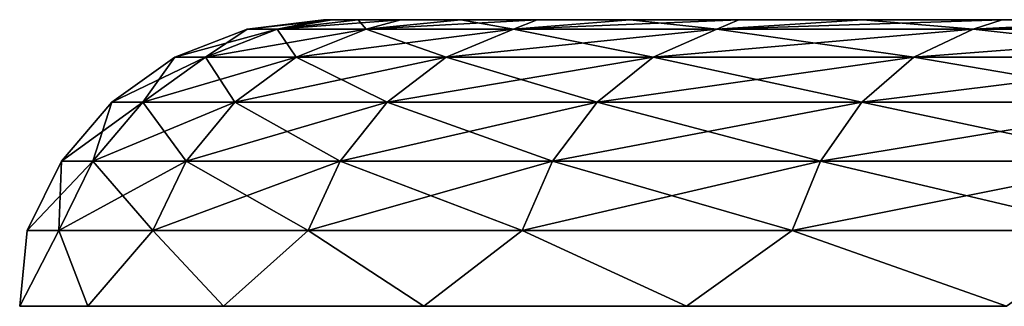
# Model space of a CAD drawing. Header units: millimetres. Extents: x -112 to 112, y -55 to 40.
# Tile 114 of 171: x -2.761 to -2.133, y 34.817 to 35. Entities that reach past the tile are written whole.
import ezdxf

# ---------------------------------------------------------------- set-up
doc = ezdxf.new("R2010")
doc.units = ezdxf.units.MM
doc.header["$LTSCALE"] = 52.148148
doc.layers.add('56', color=7, linetype='CONTINUOUS')
doc.layers.add('58', color=7, linetype='CONTINUOUS')

msp = doc.modelspace()

# ---------------------------------------------------------------- linework, layer by layer
at = {"layer": '56', "linetype": 'Continuous'}
for points in [[(-2.56673, 35, 21.75), (-2.56124, 35, 21.58212), (-2.61549, 34.99397, 21.75), (-2.56673, 35, 21.75)], [(-2.61549, 34.99397, 21.75), (-2.56124, 35, 21.58212), (-2.59642, 34.99397, 21.43474), (-2.61549, 34.99397, 21.75)], [(-2.59642, 34.99397, 22.06526), (-2.56673, 35, 21.75), (-2.61549, 34.99397, 21.75), (-2.59642, 34.99397, 22.06526)], [(-2.54477, 35, 21.41495), (-2.51741, 35, 21.24922), (-2.59642, 34.99397, 21.43474), (-2.54477, 35, 21.41495)], [(-2.59642, 34.99397, 21.43474), (-2.51741, 35, 21.24922), (-2.53949, 34.99397, 21.12407), (-2.59642, 34.99397, 21.43474)], [(-2.56124, 35, 21.58212), (-2.54477, 35, 21.41495), (-2.59642, 34.99397, 21.43474), (-2.56124, 35, 21.58212)], [(-2.56124, 35, 21.91789), (-2.56673, 35, 21.75), (-2.59642, 34.99397, 22.06526), (-2.56124, 35, 21.91789)], [(-2.54477, 35, 22.08505), (-2.56124, 35, 21.91789), (-2.59642, 34.99397, 22.06526), (-2.54477, 35, 22.08505)], [(-2.53949, 34.99397, 22.37593), (-2.54477, 35, 22.08505), (-2.59642, 34.99397, 22.06526), (-2.53949, 34.99397, 22.37593)], [(-2.51741, 35, 22.25078), (-2.54477, 35, 22.08505), (-2.53949, 34.99397, 22.37593), (-2.51741, 35, 22.25078)], [(-2.47926, 35, 22.41437), (-2.51741, 35, 22.25078), (-2.53949, 34.99397, 22.37593), (-2.47926, 35, 22.41437)], [(-2.44553, 34.99397, 22.67747), (-2.47926, 35, 22.41437), (-2.53949, 34.99397, 22.37593), (-2.44553, 34.99397, 22.67747)], [(-2.51741, 35, 21.24922), (-2.47926, 35, 21.08563), (-2.53949, 34.99397, 21.12407), (-2.51741, 35, 21.24922)], [(-2.47926, 35, 21.08563), (-2.4305, 35, 20.92489), (-2.53949, 34.99397, 21.12407), (-2.47926, 35, 21.08563)], [(-2.53949, 34.99397, 21.12407), (-2.4305, 35, 20.92489), (-2.44553, 34.99397, 20.82253), (-2.53949, 34.99397, 21.12407)], [(-2.4305, 35, 22.57511), (-2.47926, 35, 22.41437), (-2.44553, 34.99397, 22.67747), (-2.4305, 35, 22.57511)], [(-2.37132, 35, 22.73232), (-2.4305, 35, 22.57511), (-2.44553, 34.99397, 22.67747), (-2.37132, 35, 22.73232)], [(-2.3159, 34.99397, 22.96548), (-2.37132, 35, 22.73232), (-2.44553, 34.99397, 22.67747), (-2.3159, 34.99397, 22.96548)], [(-2.4305, 35, 20.92489), (-2.37132, 35, 20.76768), (-2.44553, 34.99397, 20.82253), (-2.4305, 35, 20.92489)], [(-2.44553, 34.99397, 20.82253), (-2.30199, 35, 20.61468), (-2.3159, 34.99397, 20.53452), (-2.44553, 34.99397, 20.82253)], [(-2.37132, 35, 20.76768), (-2.30199, 35, 20.61468), (-2.44553, 34.99397, 20.82253), (-2.37132, 35, 20.76768)], [(-2.30199, 35, 22.88532), (-2.37132, 35, 22.73232), (-2.3159, 34.99397, 22.96548), (-2.30199, 35, 22.88532)], [(-2.15251, 34.99397, 23.23577), (-2.2228, 35, 23.03346), (-2.3159, 34.99397, 22.96548), (-2.15251, 34.99397, 23.23577)], [(-2.2228, 35, 23.03346), (-2.30199, 35, 22.88532), (-2.3159, 34.99397, 22.96548), (-2.2228, 35, 23.03346)], [(-2.3159, 34.99397, 20.53452), (-2.1341, 35, 20.3239), (-2.15251, 34.99397, 20.26423), (-2.3159, 34.99397, 20.53452)], [(-2.22281, 35, 20.46654), (-2.1341, 35, 20.3239), (-2.3159, 34.99397, 20.53452), (-2.22281, 35, 20.46654)], [(-2.30199, 35, 20.61468), (-2.22281, 35, 20.46654), (-2.3159, 34.99397, 20.53452), (-2.30199, 35, 20.61468)], [(-2.1341, 35, 23.1761), (-2.2228, 35, 23.03346), (-2.15251, 34.99397, 23.23577), (-2.1341, 35, 23.1761)], [(-2.03625, 35, 23.31263), (-2.1341, 35, 23.1761), (-2.15251, 34.99397, 23.23577), (-2.03625, 35, 23.31263)], [(-1.95772, 34.99397, 23.48439), (-2.03625, 35, 23.31263), (-2.15251, 34.99397, 23.23577), (-1.95772, 34.99397, 23.48439)], [(-2.03625, 35, 20.18737), (-1.92968, 35, 20.05753), (-2.15251, 34.99397, 20.26423), (-2.03625, 35, 20.18737)], [(-2.15251, 34.99397, 20.26423), (-1.92968, 35, 20.05753), (-1.95772, 34.99397, 20.01561), (-2.15251, 34.99397, 20.26423)], [(-2.1341, 35, 20.3239), (-2.03625, 35, 20.18737), (-2.15251, 34.99397, 20.26423), (-2.1341, 35, 20.3239)], [(-2.61549, 34.99397, 21.75), (-2.59642, 34.99397, 21.43474), (-2.66152, 34.97611, 21.75), (-2.61549, 34.99397, 21.75)], [(-2.64212, 34.97611, 22.07081), (-2.61549, 34.99397, 21.75), (-2.66152, 34.97611, 21.75), (-2.64212, 34.97611, 22.07081)], [(-2.66152, 34.97611, 21.75), (-2.59642, 34.99397, 21.43474), (-2.64212, 34.97611, 21.42919), (-2.66152, 34.97611, 21.75)], [(-2.59642, 34.99397, 22.06526), (-2.61549, 34.99397, 21.75), (-2.64212, 34.97611, 22.07081), (-2.59642, 34.99397, 22.06526)], [(-2.58418, 34.97611, 22.38694), (-2.59642, 34.99397, 22.06526), (-2.64212, 34.97611, 22.07081), (-2.58418, 34.97611, 22.38694)], [(-2.59642, 34.99397, 21.43474), (-2.53949, 34.99397, 21.12407), (-2.64212, 34.97611, 21.42919), (-2.59642, 34.99397, 21.43474)], [(-2.64212, 34.97611, 21.42919), (-2.53949, 34.99397, 21.12407), (-2.58418, 34.97611, 21.11306), (-2.64212, 34.97611, 21.42919)], [(-2.53949, 34.99397, 22.37593), (-2.59642, 34.99397, 22.06526), (-2.58418, 34.97611, 22.38694), (-2.53949, 34.99397, 22.37593)], [(-2.58418, 34.97611, 21.11306), (-2.44553, 34.99397, 20.82253), (-2.48857, 34.97611, 20.80621), (-2.58418, 34.97611, 21.11306)], [(-2.48857, 34.97611, 22.69379), (-2.53949, 34.99397, 22.37593), (-2.58418, 34.97611, 22.38694), (-2.48857, 34.97611, 22.69379)], [(-2.53949, 34.99397, 21.12407), (-2.44553, 34.99397, 20.82253), (-2.58418, 34.97611, 21.11306), (-2.53949, 34.99397, 21.12407)], [(-2.44553, 34.99397, 22.67747), (-2.53949, 34.99397, 22.37593), (-2.48857, 34.97611, 22.69379), (-2.44553, 34.99397, 22.67747)], [(-2.48857, 34.97611, 20.80621), (-2.3159, 34.99397, 20.53452), (-2.35666, 34.97611, 20.51313), (-2.48857, 34.97611, 20.80621)], [(-2.44553, 34.99397, 20.82253), (-2.3159, 34.99397, 20.53452), (-2.48857, 34.97611, 20.80621), (-2.44553, 34.99397, 20.82253)], [(-2.35666, 34.97611, 22.98687), (-2.44553, 34.99397, 22.67747), (-2.48857, 34.97611, 22.69379), (-2.35666, 34.97611, 22.98687)], [(-2.3159, 34.99397, 22.96548), (-2.44553, 34.99397, 22.67747), (-2.35666, 34.97611, 22.98687), (-2.3159, 34.99397, 22.96548)], [(-2.3159, 34.99397, 20.53452), (-2.15251, 34.99397, 20.26423), (-2.35666, 34.97611, 20.51313), (-2.3159, 34.99397, 20.53452)], [(-2.35666, 34.97611, 20.51313), (-2.15251, 34.99397, 20.26423), (-2.19039, 34.97611, 20.23808), (-2.35666, 34.97611, 20.51313)], [(-2.19039, 34.97611, 23.26192), (-2.3159, 34.99397, 22.96548), (-2.35666, 34.97611, 22.98687), (-2.19039, 34.97611, 23.26192)], [(-2.15251, 34.99397, 23.23577), (-2.3159, 34.99397, 22.96548), (-2.19039, 34.97611, 23.26192), (-2.15251, 34.99397, 23.23577)], [(-2.15251, 34.99397, 20.26423), (-1.95772, 34.99397, 20.01561), (-2.19039, 34.97611, 20.23808), (-2.15251, 34.99397, 20.26423)], [(-2.19039, 34.97611, 20.23808), (-1.95772, 34.99397, 20.01561), (-1.99218, 34.97611, 19.98508), (-2.19039, 34.97611, 20.23808)], [(-1.99218, 34.97611, 23.51492), (-2.15251, 34.99397, 23.23577), (-2.19039, 34.97611, 23.26192), (-1.99218, 34.97611, 23.51492)], [(-1.95772, 34.99397, 23.48439), (-2.15251, 34.99397, 23.23577), (-1.99218, 34.97611, 23.51492), (-1.95772, 34.99397, 23.48439)], [(-2.66152, 34.97611, 21.75), (-2.64212, 34.97611, 21.42919), (-2.70178, 34.94752, 21.75), (-2.66152, 34.97611, 21.75)], [(-2.68208, 34.94752, 22.07566), (-2.66152, 34.97611, 21.75), (-2.70178, 34.94752, 21.75), (-2.68208, 34.94752, 22.07566)], [(-2.70178, 34.94752, 21.75), (-2.64212, 34.97611, 21.42919), (-2.68208, 34.94752, 21.42434), (-2.70178, 34.94752, 21.75)], [(-2.64212, 34.97611, 22.07081), (-2.66152, 34.97611, 21.75), (-2.68208, 34.94752, 22.07566), (-2.64212, 34.97611, 22.07081)], [(-2.62327, 34.94752, 22.39658), (-2.64212, 34.97611, 22.07081), (-2.68208, 34.94752, 22.07566), (-2.62327, 34.94752, 22.39658)], [(-2.64212, 34.97611, 21.42919), (-2.58418, 34.97611, 21.11306), (-2.68208, 34.94752, 21.42434), (-2.64212, 34.97611, 21.42919)], [(-2.68208, 34.94752, 21.42434), (-2.58418, 34.97611, 21.11306), (-2.62327, 34.94752, 21.10342), (-2.68208, 34.94752, 21.42434)], [(-2.58418, 34.97611, 22.38694), (-2.64212, 34.97611, 22.07081), (-2.62327, 34.94752, 22.39658), (-2.58418, 34.97611, 22.38694)], [(-2.52621, 34.94752, 22.70806), (-2.58418, 34.97611, 22.38694), (-2.62327, 34.94752, 22.39658), (-2.52621, 34.94752, 22.70806)], [(-2.58418, 34.97611, 21.11306), (-2.48857, 34.97611, 20.80621), (-2.62327, 34.94752, 21.10342), (-2.58418, 34.97611, 21.11306)], [(-2.62327, 34.94752, 21.10342), (-2.48857, 34.97611, 20.80621), (-2.52621, 34.94752, 20.79194), (-2.62327, 34.94752, 21.10342)], [(-2.48857, 34.97611, 22.69379), (-2.58418, 34.97611, 22.38694), (-2.52621, 34.94752, 22.70806), (-2.48857, 34.97611, 22.69379)], [(-2.39231, 34.94752, 23.00558), (-2.48857, 34.97611, 22.69379), (-2.52621, 34.94752, 22.70806), (-2.39231, 34.94752, 23.00558)], [(-2.48857, 34.97611, 20.80621), (-2.35666, 34.97611, 20.51313), (-2.52621, 34.94752, 20.79194), (-2.48857, 34.97611, 20.80621)], [(-2.52621, 34.94752, 20.79194), (-2.35666, 34.97611, 20.51313), (-2.39231, 34.94752, 20.49442), (-2.52621, 34.94752, 20.79194)], [(-2.35666, 34.97611, 22.98687), (-2.48857, 34.97611, 22.69379), (-2.39231, 34.94752, 23.00558), (-2.35666, 34.97611, 22.98687)], [(-2.22352, 34.94752, 23.28479), (-2.35666, 34.97611, 22.98687), (-2.39231, 34.94752, 23.00558), (-2.22352, 34.94752, 23.28479)], [(-2.39231, 34.94752, 20.49442), (-2.19039, 34.97611, 20.23808), (-2.22352, 34.94752, 20.21521), (-2.39231, 34.94752, 20.49442)], [(-2.35666, 34.97611, 20.51313), (-2.19039, 34.97611, 20.23808), (-2.39231, 34.94752, 20.49442), (-2.35666, 34.97611, 20.51313)], [(-2.19039, 34.97611, 23.26192), (-2.35666, 34.97611, 22.98687), (-2.22352, 34.94752, 23.28479), (-2.19039, 34.97611, 23.26192)], [(-2.02231, 34.94752, 23.54161), (-2.19039, 34.97611, 23.26192), (-2.22352, 34.94752, 23.28479), (-2.02231, 34.94752, 23.54161)], [(-2.22352, 34.94752, 20.21521), (-1.99218, 34.97611, 19.98508), (-2.02231, 34.94752, 19.95839), (-2.22352, 34.94752, 20.21521)], [(-2.19039, 34.97611, 20.23808), (-1.99218, 34.97611, 19.98508), (-2.22352, 34.94752, 20.21521), (-2.19039, 34.97611, 20.23808)], [(-1.99218, 34.97611, 23.51492), (-2.19039, 34.97611, 23.26192), (-2.02231, 34.94752, 23.54161), (-1.99218, 34.97611, 23.51492)], [(-2.70178, 34.94752, 21.75), (-2.68208, 34.94752, 21.42434), (-2.7338, 34.90994, 21.75), (-2.70178, 34.94752, 21.75)], [(-2.71387, 34.90994, 22.07952), (-2.70178, 34.94752, 21.75), (-2.7338, 34.90994, 21.75), (-2.71387, 34.90994, 22.07952)], [(-2.7338, 34.90994, 21.75), (-2.68208, 34.94752, 21.42434), (-2.71387, 34.90994, 21.42048), (-2.7338, 34.90994, 21.75)], [(-2.68208, 34.94752, 22.07566), (-2.70178, 34.94752, 21.75), (-2.71387, 34.90994, 22.07952), (-2.68208, 34.94752, 22.07566)], [(-2.65436, 34.90994, 22.40424), (-2.68208, 34.94752, 22.07566), (-2.71387, 34.90994, 22.07952), (-2.65436, 34.90994, 22.40424)], [(-2.68208, 34.94752, 21.42434), (-2.62327, 34.94752, 21.10342), (-2.71387, 34.90994, 21.42048), (-2.68208, 34.94752, 21.42434)], [(-2.71387, 34.90994, 21.42048), (-2.62327, 34.94752, 21.10342), (-2.65436, 34.90994, 21.09576), (-2.71387, 34.90994, 21.42048)], [(-2.62327, 34.94752, 22.39658), (-2.68208, 34.94752, 22.07566), (-2.65436, 34.90994, 22.40424), (-2.62327, 34.94752, 22.39658)], [(-2.62327, 34.94752, 21.10342), (-2.52621, 34.94752, 20.79194), (-2.65436, 34.90994, 21.09576), (-2.62327, 34.94752, 21.10342)], [(-2.65436, 34.90994, 21.09576), (-2.52621, 34.94752, 20.79194), (-2.55615, 34.90994, 20.78058), (-2.65436, 34.90994, 21.09576)], [(-2.55615, 34.90994, 22.71942), (-2.62327, 34.94752, 22.39658), (-2.65436, 34.90994, 22.40424), (-2.55615, 34.90994, 22.71942)], [(-2.52621, 34.94752, 22.70806), (-2.62327, 34.94752, 22.39658), (-2.55615, 34.90994, 22.71942), (-2.52621, 34.94752, 22.70806)], [(-2.52621, 34.94752, 20.79194), (-2.39231, 34.94752, 20.49442), (-2.55615, 34.90994, 20.78058), (-2.52621, 34.94752, 20.79194)], [(-2.55615, 34.90994, 20.78058), (-2.39231, 34.94752, 20.49442), (-2.42066, 34.90994, 20.47954), (-2.55615, 34.90994, 20.78058)], [(-2.42066, 34.90994, 23.02046), (-2.52621, 34.94752, 22.70806), (-2.55615, 34.90994, 22.71942), (-2.42066, 34.90994, 23.02046)], [(-2.39231, 34.94752, 23.00558), (-2.52621, 34.94752, 22.70806), (-2.42066, 34.90994, 23.02046), (-2.39231, 34.94752, 23.00558)], [(-2.39231, 34.94752, 20.49442), (-2.22352, 34.94752, 20.21521), (-2.42066, 34.90994, 20.47954), (-2.39231, 34.94752, 20.49442)], [(-2.42066, 34.90994, 20.47954), (-2.22352, 34.94752, 20.21521), (-2.24988, 34.90994, 20.19702), (-2.42066, 34.90994, 20.47954)], [(-2.24988, 34.90994, 23.30298), (-2.39231, 34.94752, 23.00558), (-2.42066, 34.90994, 23.02046), (-2.24988, 34.90994, 23.30298)], [(-2.22352, 34.94752, 23.28479), (-2.39231, 34.94752, 23.00558), (-2.24988, 34.90994, 23.30298), (-2.22352, 34.94752, 23.28479)], [(-2.22352, 34.94752, 20.21521), (-2.02231, 34.94752, 19.95839), (-2.24988, 34.90994, 20.19702), (-2.22352, 34.94752, 20.21521)], [(-2.24988, 34.90994, 20.19702), (-2.02231, 34.94752, 19.95839), (-2.04628, 34.90994, 19.93715), (-2.24988, 34.90994, 20.19702)], [(-2.04628, 34.90994, 23.56285), (-2.22352, 34.94752, 23.28479), (-2.24988, 34.90994, 23.30298), (-2.04628, 34.90994, 23.56285)], [(-2.02231, 34.94752, 23.54161), (-2.22352, 34.94752, 23.28479), (-2.04628, 34.90994, 23.56285), (-2.02231, 34.94752, 23.54161)], [(-2.75565, 34.86566, 21.75), (-2.71387, 34.90994, 21.42048), (-2.73556, 34.86566, 21.41784), (-2.75565, 34.86566, 21.75)], [(-2.7338, 34.90994, 21.75), (-2.71387, 34.90994, 21.42048), (-2.75565, 34.86566, 21.75), (-2.7338, 34.90994, 21.75)], [(-2.73556, 34.86566, 22.08216), (-2.7338, 34.90994, 21.75), (-2.75565, 34.86566, 21.75), (-2.73556, 34.86566, 22.08216)], [(-2.73556, 34.86566, 21.41784), (-2.65436, 34.90994, 21.09576), (-2.67557, 34.86566, 21.09053), (-2.73556, 34.86566, 21.41784)], [(-2.71387, 34.90994, 21.42048), (-2.65436, 34.90994, 21.09576), (-2.73556, 34.86566, 21.41784), (-2.71387, 34.90994, 21.42048)], [(-2.71387, 34.90994, 22.07952), (-2.7338, 34.90994, 21.75), (-2.73556, 34.86566, 22.08216), (-2.71387, 34.90994, 22.07952)], [(-2.67557, 34.86566, 22.40947), (-2.71387, 34.90994, 22.07952), (-2.73556, 34.86566, 22.08216), (-2.67557, 34.86566, 22.40947)], [(-2.65436, 34.90994, 22.40424), (-2.71387, 34.90994, 22.07952), (-2.67557, 34.86566, 22.40947), (-2.65436, 34.90994, 22.40424)], [(-2.65436, 34.90994, 21.09576), (-2.55615, 34.90994, 20.78058), (-2.67557, 34.86566, 21.09053), (-2.65436, 34.90994, 21.09576)], [(-2.67557, 34.86566, 21.09053), (-2.55615, 34.90994, 20.78058), (-2.57657, 34.86566, 20.77283), (-2.67557, 34.86566, 21.09053)], [(-2.57657, 34.86566, 22.72717), (-2.65436, 34.90994, 22.40424), (-2.67557, 34.86566, 22.40947), (-2.57657, 34.86566, 22.72717)], [(-2.55615, 34.90994, 22.71942), (-2.65436, 34.90994, 22.40424), (-2.57657, 34.86566, 22.72717), (-2.55615, 34.90994, 22.71942)], [(-2.55615, 34.90994, 20.78058), (-2.42066, 34.90994, 20.47954), (-2.57657, 34.86566, 20.77283), (-2.55615, 34.90994, 20.78058)], [(-2.57657, 34.86566, 20.77283), (-2.42066, 34.90994, 20.47954), (-2.44, 34.86566, 20.46939), (-2.57657, 34.86566, 20.77283)], [(-2.44, 34.86566, 23.03061), (-2.55615, 34.90994, 22.71942), (-2.57657, 34.86566, 22.72717), (-2.44, 34.86566, 23.03061)], [(-2.42066, 34.90994, 23.02046), (-2.55615, 34.90994, 22.71942), (-2.44, 34.86566, 23.03061), (-2.42066, 34.90994, 23.02046)], [(-2.42066, 34.90994, 20.47954), (-2.24988, 34.90994, 20.19702), (-2.44, 34.86566, 20.46939), (-2.42066, 34.90994, 20.47954)], [(-2.44, 34.86566, 20.46939), (-2.24988, 34.90994, 20.19702), (-2.26785, 34.86566, 20.18461), (-2.44, 34.86566, 20.46939)], [(-2.26785, 34.86566, 23.31539), (-2.42066, 34.90994, 23.02046), (-2.44, 34.86566, 23.03061), (-2.26785, 34.86566, 23.31539)], [(-2.24988, 34.90994, 23.30298), (-2.42066, 34.90994, 23.02046), (-2.26785, 34.86566, 23.31539), (-2.24988, 34.90994, 23.30298)], [(-2.24988, 34.90994, 20.19702), (-2.04628, 34.90994, 19.93715), (-2.26785, 34.86566, 20.18461), (-2.24988, 34.90994, 20.19702)], [(-2.26785, 34.86566, 20.18461), (-2.04628, 34.90994, 19.93715), (-2.06263, 34.86566, 19.92267), (-2.26785, 34.86566, 20.18461)], [(-2.06263, 34.86566, 23.57733), (-2.24988, 34.90994, 23.30298), (-2.26785, 34.86566, 23.31539), (-2.06263, 34.86566, 23.57733)], [(-2.04628, 34.90994, 23.56285), (-2.24988, 34.90994, 23.30298), (-2.06263, 34.86566, 23.57733), (-2.04628, 34.90994, 23.56285)], [(-2.73556, 34.86566, 22.08216), (-2.75565, 34.86566, 21.75), (-2.76051, 34.81743, 21.92368), (-2.73556, 34.86566, 22.08216)], [(-2.71698, 34.81743, 22.26829), (-2.73556, 34.86566, 22.08216), (-2.76051, 34.81743, 21.92368), (-2.71698, 34.81743, 22.26829)], [(-2.75565, 34.86566, 21.75), (-2.73556, 34.86566, 21.41784), (-2.76051, 34.81743, 21.57632), (-2.75565, 34.86566, 21.75)], [(-2.76051, 34.81743, 21.92368), (-2.75565, 34.86566, 21.75), (-2.76051, 34.81743, 21.57632), (-2.76051, 34.81743, 21.92368)], [(-2.76051, 34.81743, 21.57632), (-2.73556, 34.86566, 21.41784), (-2.71698, 34.81743, 21.23171), (-2.76051, 34.81743, 21.57632)], [(-2.67557, 34.86566, 22.40947), (-2.73556, 34.86566, 22.08216), (-2.71698, 34.81743, 22.26829), (-2.67557, 34.86566, 22.40947)], [(-2.73556, 34.86566, 21.41784), (-2.67557, 34.86566, 21.09053), (-2.71698, 34.81743, 21.23171), (-2.73556, 34.86566, 21.41784)], [(-2.6306, 34.81743, 22.60473), (-2.67557, 34.86566, 22.40947), (-2.71698, 34.81743, 22.26829), (-2.6306, 34.81743, 22.60473)], [(-2.71698, 34.81743, 21.23171), (-2.67557, 34.86566, 21.09053), (-2.6306, 34.81743, 20.89527), (-2.71698, 34.81743, 21.23171)], [(-2.57657, 34.86566, 22.72717), (-2.67557, 34.86566, 22.40947), (-2.6306, 34.81743, 22.60473), (-2.57657, 34.86566, 22.72717)], [(-2.67557, 34.86566, 21.09053), (-2.57657, 34.86566, 20.77283), (-2.6306, 34.81743, 20.89527), (-2.67557, 34.86566, 21.09053)], [(-2.6306, 34.81743, 20.89527), (-2.57657, 34.86566, 20.77283), (-2.50273, 34.81743, 20.57231), (-2.6306, 34.81743, 20.89527)], [(-2.50273, 34.81743, 22.92769), (-2.57657, 34.86566, 22.72717), (-2.6306, 34.81743, 22.60473), (-2.50273, 34.81743, 22.92769)], [(-2.44, 34.86566, 23.03061), (-2.57657, 34.86566, 22.72717), (-2.50273, 34.81743, 22.92769), (-2.44, 34.86566, 23.03061)], [(-2.57657, 34.86566, 20.77283), (-2.44, 34.86566, 20.46939), (-2.50273, 34.81743, 20.57231), (-2.57657, 34.86566, 20.77283)], [(-2.50273, 34.81743, 20.57231), (-2.44, 34.86566, 20.46939), (-2.33539, 34.81743, 20.26792), (-2.50273, 34.81743, 20.57231)], [(-2.33539, 34.81743, 23.23208), (-2.44, 34.86566, 23.03061), (-2.50273, 34.81743, 22.92769), (-2.33539, 34.81743, 23.23208)], [(-2.44, 34.86566, 20.46939), (-2.26785, 34.86566, 20.18461), (-2.33539, 34.81743, 20.26792), (-2.44, 34.86566, 20.46939)], [(-2.26785, 34.86566, 23.31539), (-2.44, 34.86566, 23.03061), (-2.33539, 34.81743, 23.23208), (-2.26785, 34.86566, 23.31539)], [(-2.33539, 34.81743, 20.26792), (-2.26785, 34.86566, 20.18461), (-2.13122, 34.81743, 19.9869), (-2.33539, 34.81743, 20.26792)], [(-2.13122, 34.81743, 23.5131), (-2.26785, 34.86566, 23.31539), (-2.33539, 34.81743, 23.23208), (-2.13122, 34.81743, 23.5131)], [(-2.06263, 34.86566, 23.57733), (-2.26785, 34.86566, 23.31539), (-2.13122, 34.81743, 23.5131), (-2.06263, 34.86566, 23.57733)], [(-2.26785, 34.86566, 20.18461), (-2.06263, 34.86566, 19.92267), (-2.13122, 34.81743, 19.9869), (-2.26785, 34.86566, 20.18461)]]:
    msp.add_3dface(points, dxfattribs=at)
at = {"layer": '58', "linetype": 'Continuous'}
for points in [[(-2.56673, 35, -21.75), (-2.56124, 35, -21.91788), (-2.61549, 34.99397, -21.75), (-2.56673, 35, -21.75)], [(-2.61549, 34.99397, -21.75), (-2.56124, 35, -21.91788), (-2.59642, 34.99397, -22.06526), (-2.61549, 34.99397, -21.75)], [(-2.59642, 34.99397, -21.43474), (-2.56673, 35, -21.75), (-2.61549, 34.99397, -21.75), (-2.59642, 34.99397, -21.43474)], [(-2.54477, 35, -22.08505), (-2.51741, 35, -22.25078), (-2.59642, 34.99397, -22.06526), (-2.54477, 35, -22.08505)], [(-2.59642, 34.99397, -22.06526), (-2.51741, 35, -22.25078), (-2.53949, 34.99397, -22.37593), (-2.59642, 34.99397, -22.06526)], [(-2.56124, 35, -21.91788), (-2.54477, 35, -22.08505), (-2.59642, 34.99397, -22.06526), (-2.56124, 35, -21.91788)], [(-2.56124, 35, -21.58211), (-2.56673, 35, -21.75), (-2.59642, 34.99397, -21.43474), (-2.56124, 35, -21.58211)], [(-2.54477, 35, -21.41495), (-2.56124, 35, -21.58211), (-2.59642, 34.99397, -21.43474), (-2.54477, 35, -21.41495)], [(-2.53949, 34.99397, -21.12407), (-2.54477, 35, -21.41495), (-2.59642, 34.99397, -21.43474), (-2.53949, 34.99397, -21.12407)], [(-2.51741, 35, -21.24922), (-2.54477, 35, -21.41495), (-2.53949, 34.99397, -21.12407), (-2.51741, 35, -21.24922)], [(-2.47926, 35, -21.08563), (-2.51741, 35, -21.24922), (-2.53949, 34.99397, -21.12407), (-2.47926, 35, -21.08563)], [(-2.44553, 34.99397, -20.82253), (-2.47926, 35, -21.08563), (-2.53949, 34.99397, -21.12407), (-2.44553, 34.99397, -20.82253)], [(-2.51741, 35, -22.25078), (-2.47926, 35, -22.41437), (-2.53949, 34.99397, -22.37593), (-2.51741, 35, -22.25078)], [(-2.53949, 34.99397, -22.37593), (-2.4305, 35, -22.57511), (-2.44553, 34.99397, -22.67747), (-2.53949, 34.99397, -22.37593)], [(-2.47926, 35, -22.41437), (-2.4305, 35, -22.57511), (-2.53949, 34.99397, -22.37593), (-2.47926, 35, -22.41437)], [(-2.4305, 35, -20.92489), (-2.47926, 35, -21.08563), (-2.44553, 34.99397, -20.82253), (-2.4305, 35, -20.92489)], [(-2.37132, 35, -20.76768), (-2.4305, 35, -20.92489), (-2.44553, 34.99397, -20.82253), (-2.37132, 35, -20.76768)], [(-2.3159, 34.99397, -20.53452), (-2.37132, 35, -20.76768), (-2.44553, 34.99397, -20.82253), (-2.3159, 34.99397, -20.53452)], [(-2.37132, 35, -22.73232), (-2.30199, 35, -22.88532), (-2.44553, 34.99397, -22.67747), (-2.37132, 35, -22.73232)], [(-2.44553, 34.99397, -22.67747), (-2.30199, 35, -22.88532), (-2.3159, 34.99397, -22.96548), (-2.44553, 34.99397, -22.67747)], [(-2.4305, 35, -22.57511), (-2.37132, 35, -22.73232), (-2.44553, 34.99397, -22.67747), (-2.4305, 35, -22.57511)], [(-2.30199, 35, -20.61468), (-2.37132, 35, -20.76768), (-2.3159, 34.99397, -20.53452), (-2.30199, 35, -20.61468)], [(-2.15251, 34.99397, -20.26423), (-2.2228, 35, -20.46654), (-2.3159, 34.99397, -20.53452), (-2.15251, 34.99397, -20.26423)], [(-2.2228, 35, -20.46654), (-2.30199, 35, -20.61468), (-2.3159, 34.99397, -20.53452), (-2.2228, 35, -20.46654)], [(-2.3159, 34.99397, -22.96548), (-2.1341, 35, -23.1761), (-2.15251, 34.99397, -23.23577), (-2.3159, 34.99397, -22.96548)], [(-2.22281, 35, -23.03346), (-2.1341, 35, -23.1761), (-2.3159, 34.99397, -22.96548), (-2.22281, 35, -23.03346)], [(-2.30199, 35, -22.88532), (-2.22281, 35, -23.03346), (-2.3159, 34.99397, -22.96548), (-2.30199, 35, -22.88532)], [(-2.1341, 35, -20.3239), (-2.2228, 35, -20.46654), (-2.15251, 34.99397, -20.26423), (-2.1341, 35, -20.3239)], [(-2.03625, 35, -20.18737), (-2.1341, 35, -20.3239), (-2.15251, 34.99397, -20.26423), (-2.03625, 35, -20.18737)], [(-1.95772, 34.99397, -20.01561), (-2.03625, 35, -20.18737), (-2.15251, 34.99397, -20.26423), (-1.95772, 34.99397, -20.01561)], [(-2.1341, 35, -23.1761), (-2.03625, 35, -23.31263), (-2.15251, 34.99397, -23.23577), (-2.1341, 35, -23.1761)], [(-2.15251, 34.99397, -23.23577), (-1.92968, 35, -23.44247), (-1.95772, 34.99397, -23.48439), (-2.15251, 34.99397, -23.23577)], [(-2.03625, 35, -23.31263), (-1.92968, 35, -23.44247), (-2.15251, 34.99397, -23.23577), (-2.03625, 35, -23.31263)], [(-2.61549, 34.99397, -21.75), (-2.59642, 34.99397, -22.06526), (-2.66152, 34.97611, -21.75), (-2.61549, 34.99397, -21.75)], [(-2.64212, 34.97611, -21.42919), (-2.61549, 34.99397, -21.75), (-2.66152, 34.97611, -21.75), (-2.64212, 34.97611, -21.42919)], [(-2.66152, 34.97611, -21.75), (-2.59642, 34.99397, -22.06526), (-2.64212, 34.97611, -22.07081), (-2.66152, 34.97611, -21.75)], [(-2.59642, 34.99397, -21.43474), (-2.61549, 34.99397, -21.75), (-2.64212, 34.97611, -21.42919), (-2.59642, 34.99397, -21.43474)], [(-2.58418, 34.97611, -21.11306), (-2.59642, 34.99397, -21.43474), (-2.64212, 34.97611, -21.42919), (-2.58418, 34.97611, -21.11306)], [(-2.59642, 34.99397, -22.06526), (-2.53949, 34.99397, -22.37593), (-2.64212, 34.97611, -22.07081), (-2.59642, 34.99397, -22.06526)], [(-2.64212, 34.97611, -22.07081), (-2.53949, 34.99397, -22.37593), (-2.58418, 34.97611, -22.38694), (-2.64212, 34.97611, -22.07081)], [(-2.53949, 34.99397, -21.12407), (-2.59642, 34.99397, -21.43474), (-2.58418, 34.97611, -21.11306), (-2.53949, 34.99397, -21.12407)], [(-2.58418, 34.97611, -22.38694), (-2.44553, 34.99397, -22.67747), (-2.48857, 34.97611, -22.69379), (-2.58418, 34.97611, -22.38694)], [(-2.48857, 34.97611, -20.80621), (-2.53949, 34.99397, -21.12407), (-2.58418, 34.97611, -21.11306), (-2.48857, 34.97611, -20.80621)], [(-2.53949, 34.99397, -22.37593), (-2.44553, 34.99397, -22.67747), (-2.58418, 34.97611, -22.38694), (-2.53949, 34.99397, -22.37593)], [(-2.44553, 34.99397, -20.82253), (-2.53949, 34.99397, -21.12407), (-2.48857, 34.97611, -20.80621), (-2.44553, 34.99397, -20.82253)], [(-2.48857, 34.97611, -22.69379), (-2.3159, 34.99397, -22.96548), (-2.35666, 34.97611, -22.98687), (-2.48857, 34.97611, -22.69379)], [(-2.44553, 34.99397, -22.67747), (-2.3159, 34.99397, -22.96548), (-2.48857, 34.97611, -22.69379), (-2.44553, 34.99397, -22.67747)], [(-2.35666, 34.97611, -20.51313), (-2.44553, 34.99397, -20.82253), (-2.48857, 34.97611, -20.80621), (-2.35666, 34.97611, -20.51313)], [(-2.3159, 34.99397, -20.53452), (-2.44553, 34.99397, -20.82253), (-2.35666, 34.97611, -20.51313), (-2.3159, 34.99397, -20.53452)], [(-2.3159, 34.99397, -22.96548), (-2.15251, 34.99397, -23.23577), (-2.35666, 34.97611, -22.98687), (-2.3159, 34.99397, -22.96548)], [(-2.35666, 34.97611, -22.98687), (-2.15251, 34.99397, -23.23577), (-2.19039, 34.97611, -23.26192), (-2.35666, 34.97611, -22.98687)], [(-2.19039, 34.97611, -20.23808), (-2.3159, 34.99397, -20.53452), (-2.35666, 34.97611, -20.51313), (-2.19039, 34.97611, -20.23808)], [(-2.15251, 34.99397, -20.26423), (-2.3159, 34.99397, -20.53452), (-2.19039, 34.97611, -20.23808), (-2.15251, 34.99397, -20.26423)], [(-2.15251, 34.99397, -23.23577), (-1.95772, 34.99397, -23.48439), (-2.19039, 34.97611, -23.26192), (-2.15251, 34.99397, -23.23577)], [(-2.19039, 34.97611, -23.26192), (-1.95772, 34.99397, -23.48439), (-1.99218, 34.97611, -23.51492), (-2.19039, 34.97611, -23.26192)], [(-1.99218, 34.97611, -19.98508), (-2.15251, 34.99397, -20.26423), (-2.19039, 34.97611, -20.23808), (-1.99218, 34.97611, -19.98508)], [(-1.95772, 34.99397, -20.01561), (-2.15251, 34.99397, -20.26423), (-1.99218, 34.97611, -19.98508), (-1.95772, 34.99397, -20.01561)], [(-2.66152, 34.97611, -21.75), (-2.64212, 34.97611, -22.07081), (-2.70178, 34.94752, -21.75), (-2.66152, 34.97611, -21.75)], [(-2.68208, 34.94752, -21.42434), (-2.66152, 34.97611, -21.75), (-2.70178, 34.94752, -21.75), (-2.68208, 34.94752, -21.42434)], [(-2.70178, 34.94752, -21.75), (-2.64212, 34.97611, -22.07081), (-2.68208, 34.94752, -22.07566), (-2.70178, 34.94752, -21.75)], [(-2.64212, 34.97611, -21.42919), (-2.66152, 34.97611, -21.75), (-2.68208, 34.94752, -21.42434), (-2.64212, 34.97611, -21.42919)], [(-2.62327, 34.94752, -21.10342), (-2.64212, 34.97611, -21.42919), (-2.68208, 34.94752, -21.42434), (-2.62327, 34.94752, -21.10342)], [(-2.64212, 34.97611, -22.07081), (-2.58418, 34.97611, -22.38694), (-2.68208, 34.94752, -22.07566), (-2.64212, 34.97611, -22.07081)], [(-2.68208, 34.94752, -22.07566), (-2.58418, 34.97611, -22.38694), (-2.62327, 34.94752, -22.39658), (-2.68208, 34.94752, -22.07566)], [(-2.58418, 34.97611, -21.11306), (-2.64212, 34.97611, -21.42919), (-2.62327, 34.94752, -21.10342), (-2.58418, 34.97611, -21.11306)], [(-2.52621, 34.94752, -20.79194), (-2.58418, 34.97611, -21.11306), (-2.62327, 34.94752, -21.10342), (-2.52621, 34.94752, -20.79194)], [(-2.58418, 34.97611, -22.38694), (-2.48857, 34.97611, -22.69379), (-2.62327, 34.94752, -22.39658), (-2.58418, 34.97611, -22.38694)], [(-2.62327, 34.94752, -22.39658), (-2.48857, 34.97611, -22.69379), (-2.52621, 34.94752, -22.70806), (-2.62327, 34.94752, -22.39658)], [(-2.48857, 34.97611, -20.80621), (-2.58418, 34.97611, -21.11306), (-2.52621, 34.94752, -20.79194), (-2.48857, 34.97611, -20.80621)], [(-2.39231, 34.94752, -20.49442), (-2.48857, 34.97611, -20.80621), (-2.52621, 34.94752, -20.79194), (-2.39231, 34.94752, -20.49442)], [(-2.48857, 34.97611, -22.69379), (-2.35666, 34.97611, -22.98687), (-2.52621, 34.94752, -22.70806), (-2.48857, 34.97611, -22.69379)], [(-2.52621, 34.94752, -22.70806), (-2.35666, 34.97611, -22.98687), (-2.39231, 34.94752, -23.00558), (-2.52621, 34.94752, -22.70806)], [(-2.35666, 34.97611, -20.51313), (-2.48857, 34.97611, -20.80621), (-2.39231, 34.94752, -20.49442), (-2.35666, 34.97611, -20.51313)], [(-2.22352, 34.94752, -20.21521), (-2.35666, 34.97611, -20.51313), (-2.39231, 34.94752, -20.49442), (-2.22352, 34.94752, -20.21521)], [(-2.39231, 34.94752, -23.00558), (-2.19039, 34.97611, -23.26192), (-2.22352, 34.94752, -23.28479), (-2.39231, 34.94752, -23.00558)], [(-2.35666, 34.97611, -22.98687), (-2.19039, 34.97611, -23.26192), (-2.39231, 34.94752, -23.00558), (-2.35666, 34.97611, -22.98687)], [(-2.19039, 34.97611, -20.23808), (-2.35666, 34.97611, -20.51313), (-2.22352, 34.94752, -20.21521), (-2.19039, 34.97611, -20.23808)], [(-2.02231, 34.94752, -19.95839), (-2.19039, 34.97611, -20.23808), (-2.22352, 34.94752, -20.21521), (-2.02231, 34.94752, -19.95839)], [(-2.22352, 34.94752, -23.28479), (-1.99218, 34.97611, -23.51492), (-2.02231, 34.94752, -23.54161), (-2.22352, 34.94752, -23.28479)], [(-2.19039, 34.97611, -23.26192), (-1.99218, 34.97611, -23.51492), (-2.22352, 34.94752, -23.28479), (-2.19039, 34.97611, -23.26192)], [(-1.99218, 34.97611, -19.98508), (-2.19039, 34.97611, -20.23808), (-2.02231, 34.94752, -19.95839), (-1.99218, 34.97611, -19.98508)], [(-2.70178, 34.94752, -21.75), (-2.68208, 34.94752, -22.07566), (-2.7338, 34.90994, -21.75), (-2.70178, 34.94752, -21.75)], [(-2.71387, 34.90994, -21.42048), (-2.70178, 34.94752, -21.75), (-2.7338, 34.90994, -21.75), (-2.71387, 34.90994, -21.42048)], [(-2.7338, 34.90994, -21.75), (-2.68208, 34.94752, -22.07566), (-2.71387, 34.90994, -22.07952), (-2.7338, 34.90994, -21.75)], [(-2.68208, 34.94752, -21.42434), (-2.70178, 34.94752, -21.75), (-2.71387, 34.90994, -21.42048), (-2.68208, 34.94752, -21.42434)], [(-2.65436, 34.90994, -21.09576), (-2.68208, 34.94752, -21.42434), (-2.71387, 34.90994, -21.42048), (-2.65436, 34.90994, -21.09576)], [(-2.68208, 34.94752, -22.07566), (-2.62327, 34.94752, -22.39658), (-2.71387, 34.90994, -22.07952), (-2.68208, 34.94752, -22.07566)], [(-2.71387, 34.90994, -22.07952), (-2.62327, 34.94752, -22.39658), (-2.65436, 34.90994, -22.40424), (-2.71387, 34.90994, -22.07952)], [(-2.62327, 34.94752, -21.10342), (-2.68208, 34.94752, -21.42434), (-2.65436, 34.90994, -21.09576), (-2.62327, 34.94752, -21.10342)], [(-2.62327, 34.94752, -22.39658), (-2.52621, 34.94752, -22.70806), (-2.65436, 34.90994, -22.40424), (-2.62327, 34.94752, -22.39658)], [(-2.65436, 34.90994, -22.40424), (-2.52621, 34.94752, -22.70806), (-2.55615, 34.90994, -22.71942), (-2.65436, 34.90994, -22.40424)], [(-2.55615, 34.90994, -20.78058), (-2.62327, 34.94752, -21.10342), (-2.65436, 34.90994, -21.09576), (-2.55615, 34.90994, -20.78058)], [(-2.52621, 34.94752, -20.79194), (-2.62327, 34.94752, -21.10342), (-2.55615, 34.90994, -20.78058), (-2.52621, 34.94752, -20.79194)], [(-2.52621, 34.94752, -22.70806), (-2.39231, 34.94752, -23.00558), (-2.55615, 34.90994, -22.71942), (-2.52621, 34.94752, -22.70806)], [(-2.55615, 34.90994, -22.71942), (-2.39231, 34.94752, -23.00558), (-2.42066, 34.90994, -23.02046), (-2.55615, 34.90994, -22.71942)], [(-2.42066, 34.90994, -20.47954), (-2.52621, 34.94752, -20.79194), (-2.55615, 34.90994, -20.78058), (-2.42066, 34.90994, -20.47954)], [(-2.39231, 34.94752, -20.49442), (-2.52621, 34.94752, -20.79194), (-2.42066, 34.90994, -20.47954), (-2.39231, 34.94752, -20.49442)], [(-2.39231, 34.94752, -23.00558), (-2.22352, 34.94752, -23.28479), (-2.42066, 34.90994, -23.02046), (-2.39231, 34.94752, -23.00558)], [(-2.42066, 34.90994, -23.02046), (-2.22352, 34.94752, -23.28479), (-2.24988, 34.90994, -23.30298), (-2.42066, 34.90994, -23.02046)], [(-2.24988, 34.90994, -20.19702), (-2.39231, 34.94752, -20.49442), (-2.42066, 34.90994, -20.47954), (-2.24988, 34.90994, -20.19702)], [(-2.22352, 34.94752, -20.21521), (-2.39231, 34.94752, -20.49442), (-2.24988, 34.90994, -20.19702), (-2.22352, 34.94752, -20.21521)], [(-2.22352, 34.94752, -23.28479), (-2.02231, 34.94752, -23.54161), (-2.24988, 34.90994, -23.30298), (-2.22352, 34.94752, -23.28479)], [(-2.24988, 34.90994, -23.30298), (-2.02231, 34.94752, -23.54161), (-2.04628, 34.90994, -23.56285), (-2.24988, 34.90994, -23.30298)], [(-2.04628, 34.90994, -19.93715), (-2.22352, 34.94752, -20.21521), (-2.24988, 34.90994, -20.19702), (-2.04628, 34.90994, -19.93715)], [(-2.02231, 34.94752, -19.95839), (-2.22352, 34.94752, -20.21521), (-2.04628, 34.90994, -19.93715), (-2.02231, 34.94752, -19.95839)], [(-2.75565, 34.86566, -21.75), (-2.71387, 34.90994, -22.07952), (-2.73556, 34.86566, -22.08216), (-2.75565, 34.86566, -21.75)], [(-2.7338, 34.90994, -21.75), (-2.71387, 34.90994, -22.07952), (-2.75565, 34.86566, -21.75), (-2.7338, 34.90994, -21.75)], [(-2.73556, 34.86566, -21.41784), (-2.7338, 34.90994, -21.75), (-2.75565, 34.86566, -21.75), (-2.73556, 34.86566, -21.41784)], [(-2.73556, 34.86566, -22.08216), (-2.65436, 34.90994, -22.40424), (-2.67557, 34.86566, -22.40947), (-2.73556, 34.86566, -22.08216)], [(-2.71387, 34.90994, -22.07952), (-2.65436, 34.90994, -22.40424), (-2.73556, 34.86566, -22.08216), (-2.71387, 34.90994, -22.07952)], [(-2.71387, 34.90994, -21.42048), (-2.7338, 34.90994, -21.75), (-2.73556, 34.86566, -21.41784), (-2.71387, 34.90994, -21.42048)], [(-2.67557, 34.86566, -21.09053), (-2.71387, 34.90994, -21.42048), (-2.73556, 34.86566, -21.41784), (-2.67557, 34.86566, -21.09053)], [(-2.65436, 34.90994, -21.09576), (-2.71387, 34.90994, -21.42048), (-2.67557, 34.86566, -21.09053), (-2.65436, 34.90994, -21.09576)], [(-2.65436, 34.90994, -22.40424), (-2.55615, 34.90994, -22.71942), (-2.67557, 34.86566, -22.40947), (-2.65436, 34.90994, -22.40424)], [(-2.67557, 34.86566, -22.40947), (-2.55615, 34.90994, -22.71942), (-2.57657, 34.86566, -22.72717), (-2.67557, 34.86566, -22.40947)], [(-2.57657, 34.86566, -20.77283), (-2.65436, 34.90994, -21.09576), (-2.67557, 34.86566, -21.09053), (-2.57657, 34.86566, -20.77283)], [(-2.55615, 34.90994, -20.78058), (-2.65436, 34.90994, -21.09576), (-2.57657, 34.86566, -20.77283), (-2.55615, 34.90994, -20.78058)], [(-2.55615, 34.90994, -22.71942), (-2.42066, 34.90994, -23.02046), (-2.57657, 34.86566, -22.72717), (-2.55615, 34.90994, -22.71942)], [(-2.57657, 34.86566, -22.72717), (-2.42066, 34.90994, -23.02046), (-2.44, 34.86566, -23.03061), (-2.57657, 34.86566, -22.72717)], [(-2.44, 34.86566, -20.46939), (-2.55615, 34.90994, -20.78058), (-2.57657, 34.86566, -20.77283), (-2.44, 34.86566, -20.46939)], [(-2.42066, 34.90994, -20.47954), (-2.55615, 34.90994, -20.78058), (-2.44, 34.86566, -20.46939), (-2.42066, 34.90994, -20.47954)], [(-2.42066, 34.90994, -23.02046), (-2.24988, 34.90994, -23.30298), (-2.44, 34.86566, -23.03061), (-2.42066, 34.90994, -23.02046)], [(-2.44, 34.86566, -23.03061), (-2.24988, 34.90994, -23.30298), (-2.26785, 34.86566, -23.31539), (-2.44, 34.86566, -23.03061)], [(-2.26785, 34.86566, -20.18461), (-2.42066, 34.90994, -20.47954), (-2.44, 34.86566, -20.46939), (-2.26785, 34.86566, -20.18461)], [(-2.24988, 34.90994, -20.19702), (-2.42066, 34.90994, -20.47954), (-2.26785, 34.86566, -20.18461), (-2.24988, 34.90994, -20.19702)], [(-2.24988, 34.90994, -23.30298), (-2.04628, 34.90994, -23.56285), (-2.26785, 34.86566, -23.31539), (-2.24988, 34.90994, -23.30298)], [(-2.26785, 34.86566, -23.31539), (-2.04628, 34.90994, -23.56285), (-2.06263, 34.86566, -23.57733), (-2.26785, 34.86566, -23.31539)], [(-2.06263, 34.86566, -19.92267), (-2.24988, 34.90994, -20.19702), (-2.26785, 34.86566, -20.18461), (-2.06263, 34.86566, -19.92267)], [(-2.04628, 34.90994, -19.93715), (-2.24988, 34.90994, -20.19702), (-2.06263, 34.86566, -19.92267), (-2.04628, 34.90994, -19.93715)], [(-2.73556, 34.86566, -21.41784), (-2.75565, 34.86566, -21.75), (-2.76051, 34.81743, -21.57632), (-2.73556, 34.86566, -21.41784)], [(-2.71698, 34.81743, -21.23171), (-2.73556, 34.86566, -21.41784), (-2.76051, 34.81743, -21.57632), (-2.71698, 34.81743, -21.23171)], [(-2.75565, 34.86566, -21.75), (-2.73556, 34.86566, -22.08216), (-2.76051, 34.81743, -21.92368), (-2.75565, 34.86566, -21.75)], [(-2.76051, 34.81743, -21.57632), (-2.75565, 34.86566, -21.75), (-2.76051, 34.81743, -21.92368), (-2.76051, 34.81743, -21.57632)], [(-2.76051, 34.81743, -21.92368), (-2.73556, 34.86566, -22.08216), (-2.71698, 34.81743, -22.26829), (-2.76051, 34.81743, -21.92368)], [(-2.67557, 34.86566, -21.09053), (-2.73556, 34.86566, -21.41784), (-2.71698, 34.81743, -21.23171), (-2.67557, 34.86566, -21.09053)], [(-2.73556, 34.86566, -22.08216), (-2.67557, 34.86566, -22.40947), (-2.71698, 34.81743, -22.26829), (-2.73556, 34.86566, -22.08216)], [(-2.6306, 34.81743, -20.89527), (-2.67557, 34.86566, -21.09053), (-2.71698, 34.81743, -21.23171), (-2.6306, 34.81743, -20.89527)], [(-2.71698, 34.81743, -22.26829), (-2.67557, 34.86566, -22.40947), (-2.6306, 34.81743, -22.60473), (-2.71698, 34.81743, -22.26829)], [(-2.57657, 34.86566, -20.77283), (-2.67557, 34.86566, -21.09053), (-2.6306, 34.81743, -20.89527), (-2.57657, 34.86566, -20.77283)], [(-2.67557, 34.86566, -22.40947), (-2.57657, 34.86566, -22.72717), (-2.6306, 34.81743, -22.60473), (-2.67557, 34.86566, -22.40947)], [(-2.6306, 34.81743, -22.60473), (-2.57657, 34.86566, -22.72717), (-2.50273, 34.81743, -22.92769), (-2.6306, 34.81743, -22.60473)], [(-2.50273, 34.81743, -20.57231), (-2.57657, 34.86566, -20.77283), (-2.6306, 34.81743, -20.89527), (-2.50273, 34.81743, -20.57231)], [(-2.44, 34.86566, -20.46939), (-2.57657, 34.86566, -20.77283), (-2.50273, 34.81743, -20.57231), (-2.44, 34.86566, -20.46939)], [(-2.57657, 34.86566, -22.72717), (-2.44, 34.86566, -23.03061), (-2.50273, 34.81743, -22.92769), (-2.57657, 34.86566, -22.72717)], [(-2.50273, 34.81743, -22.92769), (-2.44, 34.86566, -23.03061), (-2.33539, 34.81743, -23.23208), (-2.50273, 34.81743, -22.92769)], [(-2.33539, 34.81743, -20.26792), (-2.44, 34.86566, -20.46939), (-2.50273, 34.81743, -20.57231), (-2.33539, 34.81743, -20.26792)], [(-2.44, 34.86566, -23.03061), (-2.26785, 34.86566, -23.31539), (-2.33539, 34.81743, -23.23208), (-2.44, 34.86566, -23.03061)], [(-2.26785, 34.86566, -20.18461), (-2.44, 34.86566, -20.46939), (-2.33539, 34.81743, -20.26792), (-2.26785, 34.86566, -20.18461)], [(-2.33539, 34.81743, -23.23208), (-2.26785, 34.86566, -23.31539), (-2.13122, 34.81743, -23.5131), (-2.33539, 34.81743, -23.23208)], [(-2.13122, 34.81743, -19.9869), (-2.26785, 34.86566, -20.18461), (-2.33539, 34.81743, -20.26792), (-2.13122, 34.81743, -19.9869)], [(-2.06263, 34.86566, -19.92267), (-2.26785, 34.86566, -20.18461), (-2.13122, 34.81743, -19.9869), (-2.06263, 34.86566, -19.92267)], [(-2.26785, 34.86566, -23.31539), (-2.06263, 34.86566, -23.57733), (-2.13122, 34.81743, -23.5131), (-2.26785, 34.86566, -23.31539)]]:
    msp.add_3dface(points, dxfattribs=at)

doc.saveas('drawing.dxf')
